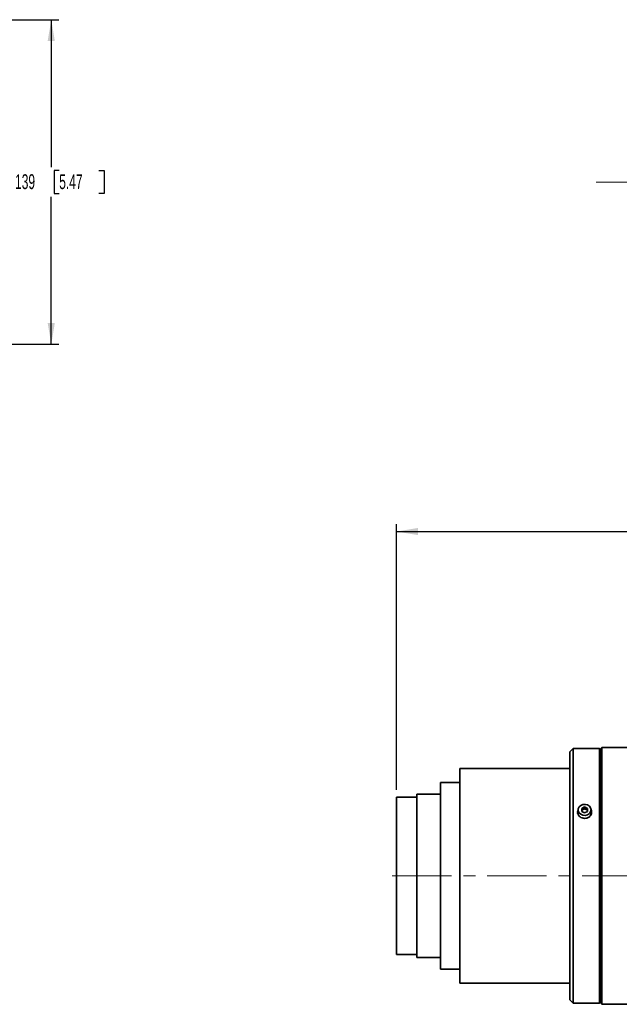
# Model space of a CAD drawing. Header units: millimetres. Extents: x 0 to 1118, y 0 to 864.
# Tile 22 of 96: x 347 to 476, y 226 to 437. Entities that reach past the tile are written whole.
import ezdxf

# ---------------------------------------------------------------- set-up
doc = ezdxf.new("R2010")
doc.units = ezdxf.units.MM
doc.linetypes.add('CENTERX2', pattern=[20.32, 12.7, -2.54, 2.54, -2.54])
doc.layers.add('ALPHAREV', color=7, linetype='Continuous', lineweight=25)
doc.styles.add('SLDTEXTSTYLE0', font='TXT', dxfattribs={"width": 0.605})
doc.dimstyles.new('SLDDIMSTYLE0', dxfattribs={"dimtxt": 3.175, "dimasz": 4.572, "dimexe": 0, "dimexo": 0.0625, "dimgap": 0.79375, "dimtad": 0, "dimtih": 1, "dimtoh": 1, "dimdec": 0, "dimlfac": 2, "dimrnd": 1e-09, "dimzin": 12, "dimdsep": 46, "dimtxsty": 'SLDTEXTSTYLE0', "dimsah": 1, "dimcen": 0.09, "dimadec": 0, "dimazin": 3, "dimtfac": 1, "dimtofl": 0, "dimtmove": 0, "dimatfit": 3, "dimfxl": 1, "dimfrac": 2, "dimtolj": 1, "dimtzin": 12, "dimarcsym": 0})

# ---------------------------------------------------------------- blocks, each defined once
blk = doc.blocks.new('_D_10')
at = {"layer": 'ALPHAREV'}
for p, q in [((564.86, 329.36), (563.76, 329.36)), ((563.76, 329.36), (563.76, 324.48)), ((575.77, 329.36), (576.86, 329.36)), ((576.86, 329.36), (576.86, 324.48)), ((427.92, 271.65), (427.92, 328.52)), ((427.92, 326.92), (554.67, 326.92)), ((705.42, 326.92), (578.68, 326.92)), ((705.42, 302.17), (705.42, 328.52)), ((563.76, 324.48), (564.86, 324.48)), ((576.86, 324.48), (575.77, 324.48))]:
    blk.add_line(p, q, dxfattribs=at)
for points in [[(427.92, 326.92), (432.5, 326.16), (432.5, 327.68)], [(705.42, 326.92), (700.85, 327.68), (700.85, 326.16)]]:
    blk.add_solid(points, dxfattribs=at)
at = {"layer": 'ALPHAREV', "char_height": 3.175, "attachment_point": 1, "style": 'SLDTEXTSTYLE0'}
for s, insert in [('555', (555.4, 328.58)), ('21.85', (564.86, 328.58))]:
    blk.add_mtext(s, dxfattribs=dict(at, insert=insert))
blk = doc.blocks.new('_D_24')
at = {"layer": 'ALPHAREV'}
for p, q in [((318.79, 436.5), (355.62, 436.5)), ((354.02, 436.5), (354.02, 404.92)), ((355.72, 404.19), (354.63, 404.19)), ((354.63, 404.19), (354.63, 399.32)), ((364.21, 404.19), (365.31, 404.19)), ((365.31, 404.19), (365.31, 399.32)), ((354.02, 367), (354.02, 398.59)), ((354.63, 399.32), (355.72, 399.32)), ((365.31, 399.32), (364.21, 399.32)), ((318.79, 367), (355.62, 367))]:
    blk.add_line(p, q, dxfattribs=at)
for points in [[(354.02, 436.5), (353.25, 431.93), (354.78, 431.93)], [(354.02, 367), (354.78, 371.58), (353.25, 371.58)]]:
    blk.add_solid(points, dxfattribs=at)
at = {"layer": 'ALPHAREV', "char_height": 3.175, "attachment_point": 1, "style": 'SLDTEXTSTYLE0'}
for s, insert in [('%%c', (341.64, 403.4)), ('139', (346.27, 403.41)), ('5.47', (355.72, 403.41))]:
    blk.add_mtext(s, dxfattribs=dict(at, insert=insert))

msp = doc.modelspace()

# ---------------------------------------------------------------- linework, layer by layer
at = {"color": 7, "linetype": 'Continuous', "lineweight": 35}
for p, q in [((465.73, 280.45), (465.02, 279.74)), ((471.37, 280.45), (465.73, 280.45)), ((465.73, 253.2), (465.73, 280.45)), ((471.5, 280.32), (471.37, 280.45)), ((471.37, 253.2), (471.37, 280.45)), ((471.87, 280.7), (471.5, 280.32)), ((515, 280.7), (471.87, 280.7)), ((471.87, 253.2), (471.87, 280.7)), ((465.02, 253.2), (465.02, 279.74)), ((471.5, 253.2), (471.5, 280.32)), ((465.02, 276.2), (441.5, 276.2)), ((441.5, 253.2), (441.5, 276.2)), ((441.5, 273.15), (437.32, 273.15)), ((437.32, 253.2), (437.32, 273.15)), ((432.27, 270.05), (427.92, 270.05)), ((427.92, 253.2), (427.92, 270.05)), ((437.32, 270.7), (432.27, 270.7)), ((432.27, 253.2), (432.27, 270.7)), ((468.2, 267.95), (467.57, 267.63)), ((468.82, 267.63), (468.2, 267.95)), ((468.2, 267.57), (468.2, 267.95)), ((466.82, 267.32), (466.82, 266.57)), ((467.57, 267.63), (467.57, 267.01)), ((468.2, 267.57), (467.57, 267.26)), ((467.57, 267.01), (468.2, 266.7)), ((468.82, 267.26), (468.2, 267.57)), ((468.2, 266.7), (468.82, 267.01)), ((468.82, 267.01), (468.82, 267.63)), ((469.57, 266.57), (469.57, 267.32)), ((427.92, 236.35), (427.92, 253.2)), ((432.27, 235.7), (432.27, 253.2)), ((437.32, 233.25), (437.32, 253.2)), ((441.5, 230.2), (441.5, 253.2)), ((465.02, 226.65), (465.02, 253.2)), ((465.73, 225.95), (465.73, 253.2)), ((471.37, 225.95), (471.37, 253.2)), ((471.5, 226.07), (471.5, 253.2)), ((471.87, 225.7), (471.87, 253.2)), ((427.92, 236.35), (432.27, 236.35)), ((432.27, 235.7), (437.32, 235.7)), ((437.32, 233.25), (441.5, 233.25)), ((441.5, 230.2), (465.02, 230.2)), ((465.02, 226.65), (465.73, 225.95)), ((465.73, 225.95), (471.37, 225.95)), ((471.37, 225.95), (471.5, 226.07)), ((471.5, 226.07), (471.87, 225.7)), ((471.87, 225.7), (515, 225.7))]:
    msp.add_line(p, q, dxfattribs=at)
at = {"color": 7, "linetype": 'Continuous', "lineweight": 35, "flags": 128}
for points in [[(469.57, 267.32), (469.48, 266.89), (469.22, 266.52), (468.81, 266.25), (468.33, 266.13), (467.82, 266.17), (467.37, 266.37), (467.03, 266.69), (466.85, 267.1), (466.85, 267.54), (467.03, 267.95), (467.37, 268.27), (467.82, 268.47), (468.33, 268.51), (468.81, 268.39), (469.22, 268.12), (469.48, 267.75), (469.57, 267.32)], [(466.82, 267.09), (466.72, 266.8), (466.7, 266.57)], [(466.89, 266.21), (466.85, 266.35), (466.82, 266.57)], [(469.57, 266.57), (469.48, 266.14), (469.47, 266.12)], [(469.69, 266.71), (469.68, 266.8), (469.57, 267.09)]]:
    msp.add_lwpolyline(points, dxfattribs=at)
at = {"color": 7, "linetype": 'Continuous', "lineweight": 35}
for points, knots in [([(466.84, 267.33), (466.82, 267.3), (466.71, 267.14), (466.68, 266.81), (466.76, 266.37), (467.01, 265.98), (467.4, 265.68), (467.82, 265.52), (468.09, 265.51), (468.2, 265.5)], [0, 0, 0, 0, 0.041069, 0.211292, 0.381292, 0.551291, 0.721514, 0.891836, 1, 1, 1, 1]), ([(468.2, 265.5), (468.37, 265.52), (468.71, 265.55), (469.15, 265.77), (469.5, 266.11), (469.69, 266.53), (469.73, 266.95), (469.62, 267.2), (469.57, 267.31)], [0, 0, 0, 0, 0.171834, 0.343661, 0.515652, 0.68775, 0.859671, 1, 1, 1, 1])]:
    msp.add_open_spline(points, degree=3, knots=knots, dxfattribs=at)
at = {"layer": 'ALPHAREV', "linetype": 'CENTERX2', "lineweight": 18}
for p, q in [((470.7, 401.75), (663.95, 401.75)), ((427.03, 253.2), (614.43, 253.2))]:
    msp.add_line(p, q, dxfattribs=at)

# ---------------------------------------------------------------- dimensions: what is measured, and where the dimension line sits
at = {"layer": 'ALPHAREV'}
dim = msp.add_linear_dim(base=(354.02, 436.5), p1=(317.19, 367), p2=(317.19, 436.5), angle=90, text='%%c<>', dimstyle='SLDDIMSTYLE0', dxfattribs=at)
dim.commit()
dim.dimension.update_dxf_attribs({"geometry": '_D_24', "text_midpoint": (354.02, 401.75), "dimtype": 160})
dim = msp.add_linear_dim(base=(705.42, 326.92), p1=(427.92, 270.05), p2=(705.42, 300.57), dimstyle='SLDDIMSTYLE0', dxfattribs=at)
dim.commit()
dim.dimension.update_dxf_attribs({"geometry": '_D_10', "text_midpoint": (566.67, 326.92), "dimtype": 160})

doc.saveas('drawing.dxf')
